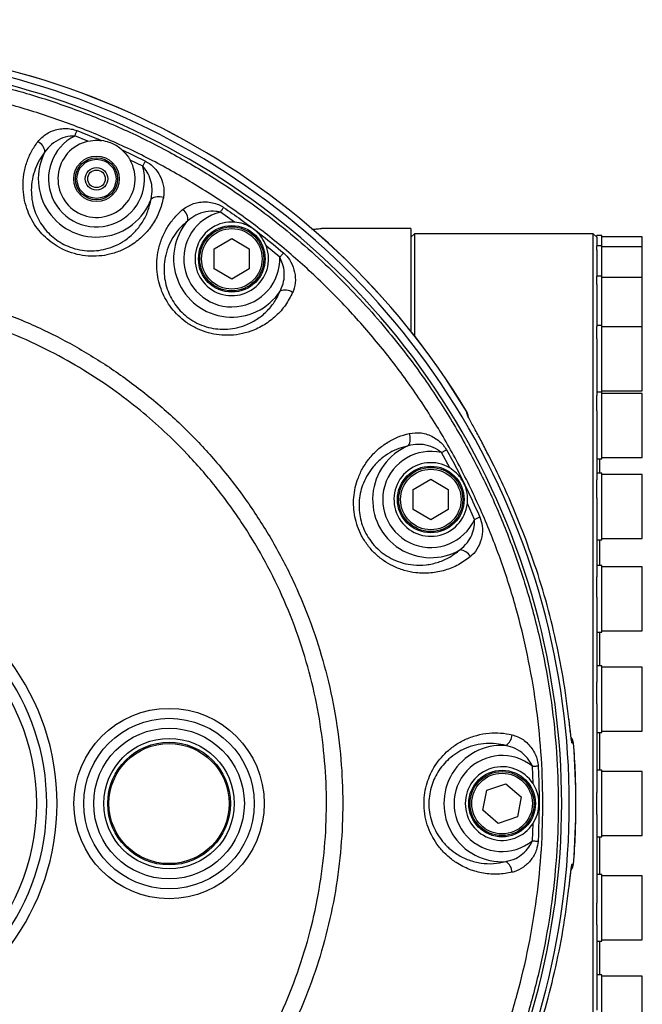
# Model space of a CAD drawing. Extents: x 0 to 8410, y 0 to 5940.
# Tile 79 of 210: x 3913 to 4091, y 4654 to 4935. Entities that reach past the tile are written whole.
import ezdxf

# ---------------------------------------------------------------- set-up
doc = ezdxf.new("R2010")
doc.units = 0
doc.header["$LTSCALE"] = 10
doc.layers.get('0').update_dxf_attribs({"linetype": 'CONTINUOUS'})
doc.styles.add('SLDTEXTSTYLE0', font='TXT', dxfattribs={"width": 0.605})
doc.dimstyles.new('SLDDIMSTYLE2', dxfattribs={"dimtxt": 50, "dimasz": 50, "dimexe": 0, "dimexo": 0.0625, "dimgap": 12.5, "dimtad": 1, "dimdec": 0, "dimrnd": 1e-09, "dimzin": 12, "dimtxsty": 'SLDTEXTSTYLE0', "dimsah": 1, "dimcen": 0.09, "dimazin": 3, "dimtfac": 1, "dimtofl": 0, "dimtmove": 0, "dimatfit": 3, "dimtolj": 1, "dimtzin": 12})

# ---------------------------------------------------------------- blocks, each defined once
blk = doc.blocks.new('_D_2')
at = {"color": 7, "linetype": 'CONTINUOUS'}
for p, q in [((3429.39, 5755.52), (5692.74, 5755.52)), ((5677.74, 624.37), (5677.74, 5755.52)), ((3280.76, 624.37), (5692.74, 624.37))]:
    blk.add_line(p, q, dxfattribs=at)
for points in [[(5677.74, 5755.52), (5670.24, 5705.52), (5685.24, 5705.52)], [(5677.74, 624.37), (5685.24, 674.37), (5670.24, 674.37)]]:
    blk.add_solid(points, dxfattribs=at)
at = {"color": 7, "linetype": 'CONTINUOUS', "insert": (5613.29, 3113.56), "char_height": 50, "attachment_point": 1, "rotation": 90, "style": 'SLDTEXTSTYLE0'}
blk.add_mtext('5131', dxfattribs=at)

msp = doc.modelspace()

# ---------------------------------------------------------------- linework, layer by layer
at = {"color": 8, "linetype": 'CONTINUOUS'}
for p, q in [((3932.64, 4900.22), (3928.88, 4901.71)), ((3942.16, 4897.9), (3949.06, 4894.55)), ((3948.3, 4893.06), (3944.67, 4894.86)), ((3974.45, 4877.15), (3970.39, 4879.98)), ((4090.76, 4870.06), (4090.76, 4872.99)), ((3987.35, 4867.11), (3983.53, 4870.26)), ((4090.76, 4861.38), (4090.76, 4870.06)), ((4090.76, 4847.29), (4090.76, 4861.38)), ((4090.76, 4833.08), (4090.76, 4847.29)), ((4090.76, 4829.02), (4090.76, 4833.08)), ((4090.76, 4812.73), (4090.76, 4828.32)), ((4040.87, 4822.15), (4040.77, 4822.39)), ((4090.76, 4810.05), (4090.76, 4812.73)), ((4035.82, 4807.07), (4033.43, 4811.42)), ((4078.56, 4809.69), (4078.56, 4805.58)), ((4090.76, 4788.48), (4090.76, 4805.21)), ((4042.89, 4792.38), (4040.86, 4796.91)), ((4090.76, 4786.94), (4090.76, 4788.48)), ((4078.56, 4786.58), (4078.56, 4779.21)), ((4090.76, 4761.27), (4090.76, 4778.85)), ((4078.56, 4760.21), (4078.56, 4750.6)), ((4090.76, 4760.58), (4090.76, 4761.27)), ((4090.76, 4731.97), (4090.76, 4750.24)), ((4078.56, 4731.6), (4078.56, 4720.85)), ((4059.59, 4717.03), (4059.39, 4721.99)), ((4090.76, 4702.22), (4090.76, 4720.49)), ((4059.39, 4700.72), (4059.59, 4705.67)), ((4078.56, 4701.85), (4078.56, 4691.1)), ((4090.76, 4672.47), (4090.76, 4690.74)), ((4078.56, 4672.1), (4078.56, 4662.49)), ((4090.76, 4643.86), (4090.76, 4662.13))]:
    msp.add_line(p, q, dxfattribs=at)
at = {"color": 7, "linetype": 'CONTINUOUS'}
for p, q in [((4024.76, 4875.35), (3999.23, 4875.35)), ((4024.76, 4875.35), (4024.76, 4845.98)), ((3968.66, 4869.56), (3973.66, 4872.45)), ((3973.66, 4872.45), (3978.66, 4869.56)), ((4025.76, 4873.85), (4024.76, 4872.85)), ((4076.76, 4873.85), (4025.76, 4873.85)), ((4025.76, 4873.85), (4025.76, 4844.71)), ((4077.76, 4872.85), (4076.76, 4873.85)), ((4076.76, 4711.35), (4076.76, 4873.85)), ((4079.26, 4873.35), (4077.76, 4873.35)), ((4077.76, 4872.85), (4077.76, 4873.35)), ((4077.76, 4872.82), (4077.76, 4870.42)), ((4079.26, 4870.42), (4079.26, 4873.35)), ((4090.76, 4872.99), (4079.26, 4872.99)), ((3968.66, 4863.79), (3968.66, 4869.56)), ((3978.66, 4869.56), (3978.66, 4863.79)), ((4079.26, 4870.42), (4077.76, 4870.42)), ((4077.76, 4869.11), (4077.76, 4870.42)), ((4077.76, 4869.11), (4077.76, 4861.74)), ((4079.26, 4861.74), (4079.26, 4870.42)), ((4090.76, 4870.06), (4079.26, 4870.06)), ((3973.66, 4860.9), (3968.66, 4863.79)), ((3978.66, 4863.79), (3973.66, 4860.9)), ((4079.26, 4861.74), (4077.76, 4861.74)), ((4077.76, 4859.33), (4077.76, 4861.73)), ((4079.26, 4847.65), (4079.26, 4861.74)), ((4090.76, 4861.38), (4079.26, 4861.38)), ((4077.76, 4859.33), (4077.76, 4847.35)), ((4079.26, 4847.65), (4077.76, 4847.65)), ((4077.76, 4843.87), (4077.76, 4847.35)), ((4079.26, 4828.69), (4079.26, 4847.65)), ((4090.76, 4847.29), (4079.26, 4847.29)), ((4077.76, 4843.87), (4077.76, 4827.74)), ((4079.26, 4828.69), (4077.76, 4828.69)), ((4077.76, 4823.32), (4077.76, 4827.74)), ((4079.26, 4829.02), (4090.76, 4829.02)), ((4079.26, 4809.69), (4079.26, 4828.69)), ((4090.76, 4828.32), (4079.26, 4828.32)), ((4040.71, 4823.05), (4040.71, 4823.01)), ((4041.13, 4821.76), (4041.15, 4821.58)), ((4077.76, 4823.32), (4077.76, 4803.66)), ((4077.76, 4809.69), (4079.26, 4809.69)), ((4079.26, 4810.05), (4090.76, 4810.05)), ((4079.26, 4805.58), (4077.76, 4805.58)), ((4079.26, 4786.58), (4079.26, 4805.58)), ((4090.76, 4805.21), (4079.26, 4805.21)), ((4025.42, 4800.94), (4030.42, 4803.83)), ((4030.42, 4803.83), (4035.42, 4800.94)), ((4077.76, 4798.46), (4077.76, 4803.66)), ((4025.42, 4795.17), (4025.42, 4800.94)), ((4035.42, 4800.94), (4035.42, 4795.17)), ((4077.76, 4798.46), (4077.76, 4776.04)), ((4030.42, 4792.28), (4025.42, 4795.17)), ((4035.42, 4795.17), (4030.42, 4792.28)), ((4077.76, 4786.58), (4079.26, 4786.58)), ((4079.26, 4786.94), (4090.76, 4786.94)), ((4079.26, 4779.21), (4077.76, 4779.21)), ((4079.26, 4760.21), (4079.26, 4779.21)), ((4090.76, 4778.85), (4079.26, 4778.85)), ((4077.76, 4770.25), (4077.76, 4776.04)), ((4077.76, 4770.25), (4077.76, 4745.92)), ((4077.76, 4760.21), (4079.26, 4760.21)), ((4079.26, 4760.58), (4090.76, 4760.58)), ((4079.26, 4750.6), (4077.76, 4750.6)), ((4079.26, 4731.6), (4079.26, 4750.6)), ((4090.76, 4750.24), (4079.26, 4750.24)), ((4077.76, 4739.78), (4077.76, 4745.92)), ((4077.76, 4739.78), (4077.76, 4714.48)), ((4077.76, 4731.6), (4079.26, 4731.6)), ((4079.26, 4731.97), (4090.76, 4731.97)), ((4079.26, 4720.85), (4077.76, 4720.85)), ((4079.26, 4701.85), (4079.26, 4720.85)), ((4090.76, 4720.49), (4079.26, 4720.49)), ((4046.41, 4715.14), (4051.87, 4717.02)), ((4051.87, 4717.02), (4056.22, 4713.23)), ((4045.3, 4709.48), (4046.41, 4715.14)), ((4077.76, 4708.22), (4077.76, 4714.48)), ((4056.22, 4713.23), (4055.11, 4707.56)), ((4049.65, 4705.69), (4045.3, 4709.48)), ((4076.76, 4548.85), (4076.76, 4711.35)), ((4055.11, 4707.56), (4049.65, 4705.69)), ((4077.76, 4708.22), (4077.76, 4682.92)), ((4077.76, 4701.85), (4079.26, 4701.85)), ((4079.26, 4702.22), (4090.76, 4702.22)), ((4079.26, 4691.1), (4077.76, 4691.1)), ((4079.26, 4690.92), (4079.26, 4691.1)), ((4079.26, 4672.1), (4079.26, 4690.92)), ((4090.76, 4690.74), (4079.26, 4690.74)), ((4077.76, 4676.78), (4077.76, 4682.92)), ((4077.76, 4676.78), (4077.76, 4652.45)), ((4077.76, 4672.1), (4079.26, 4672.1)), ((4079.26, 4672.47), (4090.76, 4672.47)), ((4079.26, 4662.49), (4077.76, 4662.49)), ((4079.26, 4661.77), (4079.26, 4662.49)), ((4090.76, 4662.13), (4079.26, 4662.13)), ((4079.26, 4643.49), (4079.26, 4661.77))]:
    msp.add_line(p, q, dxfattribs=at)
at = {"color": 8, "linetype": 'CONTINUOUS', "flags": 128}
for points in [[(3928.88, 4901.71), (3928.96, 4901.92), (3929.04, 4902.12), (3929.12, 4902.33), (3929.19, 4902.53), (3929.27, 4902.72), (3929.34, 4902.91), (3929.41, 4903.1), (3929.48, 4903.27)], [(3948.3, 4893.06), (3948.4, 4893.26), (3948.5, 4893.45), (3948.6, 4893.65), (3948.7, 4893.84), (3948.79, 4894.02), (3948.88, 4894.21), (3948.97, 4894.38), (3949.06, 4894.55)], [(3970.39, 4879.98), (3970.52, 4880.16), (3970.64, 4880.35), (3970.76, 4880.53), (3970.88, 4880.7), (3971, 4880.88), (3971.12, 4881.04), (3971.23, 4881.21), (3971.33, 4881.36)], [(3987.35, 4867.11), (3987.49, 4867.28), (3987.63, 4867.45), (3987.77, 4867.62), (3987.91, 4867.78), (3988.05, 4867.94), (3988.18, 4868.1), (3988.3, 4868.25), (3988.43, 4868.39)], [(4040.92, 4822.11), (4040.85, 4822.24), (4040.77, 4822.39)], [(4033.43, 4811.42), (4033.62, 4811.53), (4033.82, 4811.64), (4034.01, 4811.74), (4034.19, 4811.85), (4034.38, 4811.95), (4034.55, 4812.05), (4034.72, 4812.15), (4034.89, 4812.24)], [(4042.89, 4792.38), (4043.09, 4792.47), (4043.29, 4792.55), (4043.49, 4792.64), (4043.69, 4792.73), (4043.88, 4792.81), (4044.07, 4792.89), (4044.25, 4792.97), (4044.42, 4793.04)], [(4070.74, 4728.59), (4070.64, 4729.14), (4070.62, 4729.22)], [(4071.13, 4728.59), (4070.92, 4728.59), (4070.74, 4728.59)], [(4059.39, 4721.99), (4059.61, 4722), (4059.83, 4722.01), (4060.05, 4722.02), (4060.27, 4722.03), (4060.47, 4722.05), (4060.68, 4722.06), (4060.87, 4722.07), (4061.06, 4722.08)], [(4059.39, 4700.72), (4059.61, 4700.71), (4059.83, 4700.69), (4060.05, 4700.68), (4060.27, 4700.67), (4060.47, 4700.66), (4060.68, 4700.65), (4060.87, 4700.64), (4061.06, 4700.63)], [(4070.59, 4693.39), (4070.64, 4693.56), (4070.74, 4694.11)], [(4070.74, 4694.11), (4070.95, 4694.11), (4071.13, 4694.11)]]:
    msp.add_lwpolyline(points, dxfattribs=at)
at = {"color": 7, "linetype": 'CONTINUOUS'}
for centre, radius in [((3935.07, 4889.49), 6.5), ((3935.07, 4889.49), 6), ((3935.07, 4889.49), 5.57), ((3935.07, 4889.49), 3.2), ((3935.07, 4889.49), 2.5), ((3973.66, 4866.68), 9.5), ((3973.66, 4866.68), 9.13), ((4030.42, 4798.06), 9.5), ((4030.42, 4798.06), 9.14), ((3955.76, 4711.35), 18.59), ((3955.76, 4711.35), 17.5), ((3955.76, 4711.35), 17.14), ((4050.76, 4711.35), 9.5), ((4050.76, 4711.35), 9.13)]:
    msp.add_circle(centre, radius, dxfattribs=at)
at = {"color": 8, "linetype": 'CONTINUOUS'}
for centre, radius in [((3973.66, 4866.68), 8.63), ((4030.42, 4798.06), 8.63), ((3855.76, 4711.35), 62.15), ((3955.76, 4711.35), 27.14), ((3955.76, 4711.35), 24.31), ((3955.76, 4711.35), 21.48), ((4050.76, 4711.35), 8.64)]:
    msp.add_circle(centre, radius, dxfattribs=at)
at = {"color": 7, "linetype": 'CONTINUOUS'}
for centre, radius, start, end in [((3409.39, 4158), 1597.52, 55.72743, 154.20614), ((3855.76, 4711.35), 216.07, 31.124, 93), ((3855.76, 4711.35), 214.17, 267, 93), ((3855.76, 4711.35), 212, 267, 93), ((3935.07, 4889.49), 11, 102.7671, 29.2095), ((3973.66, 4866.68), 10.5, 85.6456, 19.9703), ((4038.14, 4821.51), 3, 4.9443, 30.4381), ((4030.42, 4798.06), 10.5, 59.0965, 353.7343), ((4068.14, 4728.35), 3.01, 4.6013, 38.0607), ((3855.76, 4711.35), 216.07, 0, 4.5765), ((4050.76, 4711.35), 10.5, 32.7474, 327.2524), ((3855.76, 4711.35), 216.07, 355.4233, 0), ((4068.13, 4694.36), 3.01, 321.5414, 355.3946)]:
    msp.add_arc(centre, radius, start, end, dxfattribs=at)
at = {"color": 8, "linetype": 'CONTINUOUS'}
for centre, radius, start, end in [((3855.76, 4711.35), 216.06, 31.1296, 93), ((3916.66, 4896.74), 3.74, 6.9462, 63.6124), ((3935.07, 4889.49), 13.7, 116.8863, 15.0823), ((3935.07, 4889.49), 16.6, 152.3587, 339.6033), ((3952.78, 4880.65), 3.74, 68.3497, 125.0255), ((3957.37, 4877.92), 3.74, 353.7724, 50.4363), ((3973.66, 4866.68), 13.7, 103.7826, 1.8347), ((3973.66, 4866.68), 16.6, 139.2057, 326.4119), ((3988.87, 4854.02), 3.74, 55.1706, 111.8525), ((4038.16, 4821.5), 2.98, 5.0145, 31.2756), ((4020.85, 4815.38), 3.74, 327.3601, 24.0407), ((4030.42, 4798.06), 16.6, 112.7837, 300.0298), ((4030.42, 4798.06), 13.7, 77.3134, 335.5101), ((4038.43, 4779.96), 3.74, 28.7718, 85.45), ((3855.76, 4711.35), 68.07, 286.8011, 73.1989), ((3855.76, 4711.35), 65.11, 286.8011, 73.1989), ((4049.88, 4731.12), 3.74, 300.9641, 357.6426), ((3855.76, 4711.35), 216.06, 355.4236, 4.5764), ((4050.76, 4711.35), 16.6, 86.3898, 273.6095), ((4050.76, 4711.35), 13.7, 50.9354, 309.0641), ((4049.88, 4691.58), 3.74, 2.3547, 59.0385)]:
    msp.add_arc(centre, radius, start, end, dxfattribs=at)
for points, knots in [([(3844.72, 4922.09), (3847.65, 4922.21), (3853.51, 4922.45), (3862.34, 4922.34), (3871.17, 4921.88), (3880.02, 4921.04), (3888.85, 4919.83), (3897.66, 4918.24), (3906.42, 4916.27), (3916.89, 4913.45), (3928.89, 4909.48), (3942.24, 4904.03), (3955.01, 4897.76), (3967.23, 4890.72), (3977.98, 4883.54), (3987.37, 4876.43), (3995.52, 4869.59), (4003.13, 4862.52), (4010.26, 4855.21), (4016.83, 4847.81), (4022.96, 4840.23), (4029.63, 4831.15), (4036.63, 4820.38), (4043.65, 4807.79), (4049.71, 4794.91), (4054.85, 4781.77), (4059.14, 4768.26), (4062.52, 4754.37), (4064.98, 4740.16), (4066.44, 4726), (4066.94, 4711.9), (4066.51, 4697.73), (4065.11, 4683.5), (4062.72, 4669.28), (4059.41, 4655.44), (4055.22, 4641.97), (4050.12, 4628.74), (4044.09, 4615.78), (4037.12, 4603.15), (4029.42, 4591.18), (4021.01, 4579.86), (4011.82, 4569.07), (4001.84, 4558.83), (3991.09, 4549.22), (3979.86, 4540.47), (3968.17, 4532.57), (3955.93, 4525.43), (3943.12, 4519.07), (3929.79, 4513.57), (3916.3, 4509.03), (3902.66, 4505.44), (3889.89, 4502.98), (3877.96, 4501.4), (3866.92, 4500.53), (3855.82, 4500.2), (3848.42, 4500.48), (3844.72, 4500.61)], [0, 0, 0, 0, 0.012852, 0.025704, 0.038642, 0.051579, 0.064621, 0.077663, 0.090793, 0.103923, 0.125156, 0.146094, 0.167032, 0.187432, 0.207833, 0.223581, 0.238999, 0.254417, 0.269055, 0.283693, 0.297731, 0.311769, 0.333003, 0.353942, 0.374882, 0.395284, 0.415686, 0.436921, 0.457863, 0.478804, 0.499208, 0.519612, 0.540847, 0.561787, 0.582727, 0.603129, 0.623532, 0.644766, 0.665706, 0.686646, 0.707049, 0.727451, 0.748685, 0.769624, 0.790564, 0.810966, 0.831368, 0.852603, 0.873543, 0.894483, 0.914885, 0.935288, 0.951399, 0.967576, 0.983754, 1, 1, 1, 1]), ([(3844.96, 4505.01), (3849.78, 4504.85), (3859.42, 4504.54), (3873.87, 4505.37), (3888.05, 4507.1), (3901.91, 4509.8), (3915.4, 4513.38), (3928.63, 4517.86), (3941.52, 4523.2), (3954.01, 4529.4), (3966.03, 4536.43), (3977.57, 4544.28), (3988.57, 4552.89), (3998.97, 4562.2), (4008.69, 4572.17), (4017.71, 4582.79), (4026, 4594.02), (4033.54, 4605.78), (4040.26, 4618), (4046.14, 4630.64), (4051.13, 4643.64), (4055.24, 4656.98), (4058.46, 4670.57), (4060.76, 4684.33), (4062.13, 4698.2), (4062.53, 4712.13), (4062, 4726.07), (4060.53, 4739.97), (4058.15, 4753.72), (4054.85, 4767.25), (4050.62, 4780.53), (4045.5, 4793.51), (4039.52, 4806.14), (4032.72, 4818.32), (4025.12, 4830), (4016.74, 4841.13), (4007.61, 4851.69), (3997.78, 4861.62), (3987.33, 4870.87), (3976.3, 4879.37), (3964.7, 4887.1), (3952.6, 4894.04), (3940.04, 4900.16), (3927.12, 4905.42), (3913.89, 4909.8), (3900.4, 4913.25), (3886.68, 4915.8), (3872.81, 4917.4), (3858.87, 4918.15), (3849.59, 4917.85), (3844.96, 4917.7)], [0, 0, 0, 0, 0.021554, 0.043135, 0.064689, 0.085429, 0.10624, 0.127075, 0.147886, 0.168626, 0.189363, 0.210171, 0.231003, 0.251811, 0.272549, 0.293286, 0.314093, 0.334925, 0.355733, 0.37647, 0.397207, 0.418016, 0.438848, 0.459657, 0.480394, 0.501133, 0.521943, 0.542777, 0.563586, 0.584325, 0.605064, 0.625873, 0.646707, 0.667516, 0.688254, 0.708993, 0.729802, 0.750635, 0.771444, 0.792183, 0.81292, 0.833728, 0.85456, 0.875368, 0.896105, 0.916837, 0.93764, 0.958467, 0.979269, 1, 1, 1, 1]), ([(3918.32, 4900.09), (3919.1, 4900.92), (3920.28, 4902.17), (3922.45, 4903.19), (3924.2, 4903.7), (3926.03, 4903.88), (3927.82, 4903.79), (3928.95, 4903.44), (3929.48, 4903.27)], [0, 0, 0, 0, 0.29588, 0.444244, 0.592526, 0.733799, 0.874824, 1, 1, 1, 1]), ([(3929.48, 4903.27), (3931.34, 4902.54), (3933.72, 4901.61), (3936.07, 4900.61), (3936.58, 4900.39)], [0, 0, 0, 0, 0.782774, 1, 1, 1, 1]), ([(3954.16, 4884.12), (3953.82, 4882.79), (3953.14, 4880.11), (3951.16, 4876.47), (3948.52, 4873.24), (3945.45, 4870.75), (3942.15, 4868.99), (3939, 4867.93), (3935.8, 4867.42), (3932.67, 4867.39), (3929.51, 4867.88), (3926.53, 4868.84), (3923.84, 4870.2), (3921.49, 4871.84), (3919.46, 4873.76), (3917.69, 4875.95), (3916.24, 4878.38), (3915.08, 4881.14), (3914.33, 4884.11), (3914.02, 4887.42), (3914.26, 4890.85), (3915.11, 4894.23), (3916.44, 4897.36), (3917.69, 4899.18), (3918.32, 4900.09)], [0, 0, 0, 0, 0.060093, 0.120191, 0.180417, 0.2406, 0.287691, 0.334745, 0.37444, 0.414105, 0.454056, 0.493991, 0.529594, 0.565209, 0.600152, 0.635113, 0.673282, 0.711471, 0.755675, 0.7999, 0.851736, 0.903585, 0.951796, 1, 1, 1, 1]), ([(3928.88, 4901.71), (3928.45, 4901.7), (3927.03, 4901.67), (3924.7, 4900.96), (3922.15, 4899.45), (3920.96, 4897.94), (3920.37, 4897.19)], [0, 0, 0, 0, 0.125444, 0.411331, 0.70771, 1, 1, 1, 1]), ([(3920.37, 4897.19), (3919.82, 4896.44), (3918.7, 4894.91), (3917.5, 4892.27), (3916.68, 4889.38), (3916.4, 4886.43), (3916.59, 4883.55), (3917.18, 4880.97), (3918.14, 4878.54), (3919.36, 4876.41), (3920.88, 4874.48), (3922.63, 4872.8), (3924.67, 4871.34), (3926.99, 4870.16), (3929.61, 4869.32), (3932.36, 4868.91), (3935.1, 4868.96), (3937.86, 4869.45), (3940.6, 4870.43), (3943.41, 4872.01), (3946.03, 4874.23), (3948.22, 4877.06), (3949.85, 4880.24), (3950.37, 4882.54), (3950.63, 4883.71)], [0, 0, 0, 0, 0.048164, 0.097144, 0.14904, 0.202021, 0.246113, 0.29108, 0.328758, 0.367237, 0.401278, 0.436179, 0.470456, 0.505868, 0.544198, 0.584134, 0.622816, 0.662706, 0.70922, 0.757091, 0.816985, 0.878799, 0.938611, 1, 1, 1, 1]), ([(3949.06, 4894.55), (3949.79, 4894.08), (3951.44, 4893.01), (3953.2, 4890.56), (3954.28, 4887.67), (3954.38, 4885.47), (3954.19, 4884.32), (3954.16, 4884.12)], [0, 0, 0, 0, 0.195146, 0.441082, 0.690102, 0.94826, 1, 1, 1, 1]), ([(3950.63, 4883.71), (3950.8, 4884.69), (3951.1, 4886.48), (3950.6, 4889.13), (3949.7, 4891.34), (3948.73, 4892.53), (3948.3, 4893.06)], [0, 0, 0, 0, 0.30508, 0.554127, 0.803538, 1, 1, 1, 1]), ([(3959.76, 4880.81), (3960.71, 4881.44), (3962.13, 4882.38), (3964.48, 4882.88), (3966.29, 4882.98), (3968.12, 4882.74), (3969.84, 4882.24), (3970.85, 4881.64), (3971.33, 4881.36)], [0, 0, 0, 0, 0.295979, 0.444382, 0.592712, 0.733984, 0.875007, 1, 1, 1, 1]), ([(3991.01, 4857.09), (3990.37, 4855.87), (3989.11, 4853.42), (3986.35, 4850.32), (3983.04, 4847.78), (3979.48, 4846.06), (3975.87, 4845.1), (3972.56, 4844.78), (3969.33, 4845.02), (3966.28, 4845.7), (3963.31, 4846.9), (3960.62, 4848.51), (3958.32, 4850.46), (3956.41, 4852.59), (3954.86, 4854.93), (3953.64, 4857.46), (3952.79, 4860.16), (3952.29, 4863.11), (3952.24, 4866.17), (3952.69, 4869.46), (3953.71, 4872.74), (3955.31, 4875.84), (3957.31, 4878.58), (3958.94, 4880.07), (3959.76, 4880.81)], [0, 0, 0, 0, 0.06011, 0.120225, 0.180467, 0.240666, 0.287743, 0.334782, 0.37448, 0.41415, 0.454103, 0.494037, 0.529668, 0.565307, 0.600269, 0.635249, 0.673427, 0.711624, 0.755841, 0.80008, 0.851928, 0.903789, 0.951895, 1, 1, 1, 1]), ([(3970.39, 4879.98), (3969.97, 4880.07), (3968.59, 4880.36), (3966.15, 4880.2), (3963.34, 4879.31), (3961.84, 4878.11), (3961.09, 4877.52)], [0, 0, 0, 0, 0.125188, 0.411027, 0.707538, 1, 1, 1, 1]), ([(3971.33, 4881.36), (3972.98, 4880.23), (3978.87, 4876.16), (3984.42, 4871.64), (3988.43, 4868.39)], [0, 0, 0, 0, 0.279589, 1, 1, 1, 1]), ([(3961.09, 4877.52), (3960.38, 4876.91), (3958.95, 4875.68), (3957.18, 4873.39), (3955.73, 4870.76), (3954.78, 4867.95), (3954.31, 4865.11), (3954.3, 4862.46), (3954.67, 4859.88), (3955.38, 4857.53), (3956.41, 4855.3), (3957.73, 4853.26), (3959.38, 4851.38), (3961.38, 4849.69), (3963.74, 4848.28), (3966.32, 4847.26), (3969, 4846.68), (3971.8, 4846.53), (3974.69, 4846.85), (3977.78, 4847.75), (3980.84, 4849.31), (3983.62, 4851.57), (3985.93, 4854.29), (3986.96, 4856.42), (3987.48, 4857.49)], [0, 0, 0, 0, 0.0480665, 0.0969411, 0.1488472, 0.2018397, 0.2459455, 0.2909262, 0.328614, 0.3671021, 0.401162, 0.4360837, 0.4703862, 0.5058277, 0.5441603, 0.5840986, 0.6227857, 0.6626765, 0.7091762, 0.7570299, 0.816937, 0.8787691, 0.9385933, 1, 1, 1, 1]), ([(3987.48, 4857.49), (3987.87, 4858.41), (3988.57, 4860.08), (3988.69, 4862.78), (3988.32, 4865.13), (3987.64, 4866.51), (3987.35, 4867.11)], [0, 0, 0, 0, 0.30612, 0.554897, 0.803953, 1, 1, 1, 1]), ([(3988.43, 4868.39), (3989.03, 4867.77), (3990.39, 4866.36), (3991.55, 4863.58), (3991.94, 4860.52), (3991.54, 4858.36), (3991.09, 4857.28), (3991.01, 4857.09)], [0, 0, 0, 0, 0.194835, 0.440428, 0.689138, 0.947687, 1, 1, 1, 1]), ([(3876.07, 4859.5), (3880.15, 4858.85), (3888.34, 4857.52), (3900.46, 4854.23), (3912.43, 4849.94), (3923.96, 4844.63), (3934.91, 4838.42), (3945.28, 4831.34), (3955.13, 4823.34), (3964.26, 4814.52), (3972.55, 4805.01), (3979.99, 4794.91), (3986.62, 4784.1), (3992.29, 4772.8), (3996.96, 4761.1), (4000.64, 4749.08), (4003.32, 4736.65), (4004.94, 4724.05), (4005.47, 4711.44), (4004.95, 4698.9), (4003.37, 4686.31), (4000.72, 4673.93), (3997.06, 4661.86), (3992.42, 4650.2), (3986.75, 4638.85), (3980.15, 4628.04), (3972.7, 4617.89), (3964.49, 4608.44), (3955.42, 4599.63), (3946.44, 4592.29), (3937.84, 4586.25), (3929.84, 4581.34), (3921, 4576.66), (3911.32, 4572.37), (3901.17, 4568.74), (3891.15, 4565.96), (3882.89, 4564.21), (3877.82, 4563.46), (3876.07, 4563.2)], [0, 0, 0, 0, 0.0289, 0.058, 0.087734, 0.117689, 0.146687, 0.175686, 0.205413, 0.235361, 0.264342, 0.293522, 0.323014, 0.352936, 0.38186, 0.410987, 0.440749, 0.470729, 0.499717, 0.528909, 0.558415, 0.588351, 0.617339, 0.646531, 0.676039, 0.70598, 0.734998, 0.764017, 0.793447, 0.823306, 0.84502, 0.866947, 0.888874, 0.91492, 0.940966, 0.964213, 0.987564, 1, 1, 1, 1]), ([(3875.44, 4567.8), (3879.47, 4568.45), (3887.55, 4569.77), (3899.33, 4572.99), (3910.77, 4577.12), (3921.83, 4582.2), (3932.52, 4588.26), (3942.65, 4595.2), (3952.11, 4602.91), (3960.83, 4611.34), (3968.89, 4620.56), (3976.15, 4630.42), (3982.53, 4640.83), (3988, 4651.69), (3992.58, 4663.11), (3996.16, 4674.85), (3998.73, 4686.8), (4000.29, 4698.86), (4000.83, 4711.13), (4000.33, 4723.39), (3998.79, 4735.53), (3996.27, 4747.44), (3992.71, 4759.23), (3988.16, 4770.65), (3982.69, 4781.58), (3976.36, 4791.96), (3969.12, 4801.87), (3961.72, 4810.37), (3954.48, 4817.54), (3947.42, 4823.7), (3939.73, 4829.57), (3931.16, 4835.23), (3921.6, 4840.6), (3910.98, 4845.51), (3899.54, 4849.65), (3887.67, 4852.92), (3879.53, 4854.24), (3875.44, 4854.91)], [0, 0, 0, 0, 0.029516, 0.059031, 0.088023, 0.11722, 0.146734, 0.176678, 0.205697, 0.234715, 0.264149, 0.294008, 0.322993, 0.352184, 0.38169, 0.41163, 0.44072, 0.469811, 0.499316, 0.529253, 0.558285, 0.587519, 0.617068, 0.647048, 0.676129, 0.70521, 0.734707, 0.76463, 0.786433, 0.808236, 0.832214, 0.856193, 0.882315, 0.911317, 0.940523, 0.970046, 1, 1, 1, 1]), ([(4040.77, 4822.39), (4040.76, 4822.55), (4040.73, 4822.77), (4040.71, 4822.99), (4040.71, 4823.05)], [0, 0, 0, 0, 0.720612, 1, 1, 1, 1]), ([(4041.71, 4781.76), (4040.6, 4780.94), (4038.37, 4779.31), (4034.52, 4777.77), (4030.43, 4776.96), (4026.48, 4777), (4022.82, 4777.74), (4019.71, 4778.93), (4016.92, 4780.57), (4014.49, 4782.55), (4012.36, 4784.94), (4010.67, 4787.58), (4009.47, 4790.35), (4008.71, 4793.1), (4008.36, 4795.88), (4008.39, 4798.69), (4008.83, 4801.49), (4009.69, 4804.35), (4011.01, 4807.12), (4012.87, 4809.87), (4015.25, 4812.36), (4018.05, 4814.42), (4021.07, 4815.99), (4023.2, 4816.6), (4024.26, 4816.9)], [0, 0, 0, 0, 0.0600916, 0.1201898, 0.1804145, 0.2405974, 0.287688, 0.3347408, 0.3744337, 0.4140983, 0.4540493, 0.4939811, 0.5295915, 0.5652105, 0.6001542, 0.6351124, 0.6732767, 0.7114602, 0.7556634, 0.7998869, 0.8517266, 0.9035786, 0.951792, 1, 1, 1, 1]), ([(4024.26, 4816.9), (4025.39, 4817.04), (4027.09, 4817.25), (4029.42, 4816.66), (4031.09, 4815.93), (4032.62, 4814.91), (4033.94, 4813.7), (4034.58, 4812.71), (4034.89, 4812.24)], [0, 0, 0, 0, 0.295879, 0.444235, 0.592518, 0.733795, 0.87483, 1, 1, 1, 1]), ([(4024, 4813.36), (4023.09, 4813.13), (4021.25, 4812.66), (4018.64, 4811.39), (4016.17, 4809.68), (4014.07, 4807.59), (4012.39, 4805.25), (4011.2, 4802.88), (4010.39, 4800.4), (4009.98, 4797.98), (4009.92, 4795.53), (4010.19, 4793.12), (4010.84, 4790.7), (4011.88, 4788.3), (4013.36, 4785.98), (4015.22, 4783.92), (4017.37, 4782.21), (4019.81, 4780.83), (4022.54, 4779.84), (4025.71, 4779.27), (4029.15, 4779.31), (4032.63, 4780.09), (4035.92, 4781.51), (4037.78, 4782.96), (4038.73, 4783.69)], [0, 0, 0, 0, 0.048168, 0.097153, 0.149052, 0.202034, 0.246127, 0.291095, 0.328767, 0.367242, 0.401282, 0.436182, 0.470464, 0.505883, 0.54421, 0.584141, 0.622824, 0.662712, 0.709228, 0.757097, 0.816989, 0.878803, 0.938612, 1, 1, 1, 1]), ([(4033.43, 4811.42), (4033.09, 4811.69), (4031.98, 4812.57), (4029.73, 4813.5), (4026.8, 4813.96), (4024.93, 4813.56), (4024, 4813.36)], [0, 0, 0, 0, 0.125426, 0.411342, 0.707714, 1, 1, 1, 1]), ([(4034.89, 4812.24), (4035.86, 4810.49), (4039.32, 4804.24), (4042.29, 4797.73), (4044.42, 4793.04)], [0, 0, 0, 0, 0.279859, 1, 1, 1, 1]), ([(4044.42, 4793.04), (4044.69, 4792.21), (4045.28, 4790.34), (4045.08, 4787.33), (4044.07, 4784.42), (4042.74, 4782.65), (4041.86, 4781.89), (4041.71, 4781.76)], [0, 0, 0, 0, 0.195114, 0.440992, 0.689966, 0.948169, 1, 1, 1, 1]), ([(4038.73, 4783.69), (4039.48, 4784.34), (4040.86, 4785.52), (4042.16, 4787.89), (4042.88, 4790.16), (4042.89, 4791.7), (4042.89, 4792.38)], [0, 0, 0, 0, 0.305231, 0.554241, 0.803598, 1, 1, 1, 1]), ([(4070.74, 4728.59), (4070.72, 4728.62), (4070.67, 4728.68), (4070.55, 4729.42), (4070.35, 4730.96), (4070.1, 4733.05), (4069.92, 4734.65), (4069.83, 4735.44)], [0, 0, 0, 0, 0.115998, 0.334752, 0.555253, 0.777294, 1, 1, 1, 1]), ([(4053.62, 4691.74), (4052.28, 4691.5), (4049.56, 4691.03), (4045.45, 4691.35), (4041.4, 4692.45), (4037.89, 4694.23), (4034.92, 4696.53), (4032.67, 4698.97), (4030.89, 4701.69), (4029.6, 4704.52), (4028.75, 4707.62), (4028.42, 4710.72), (4028.56, 4713.76), (4029.11, 4716.55), (4030.03, 4719.21), (4031.31, 4721.71), (4032.94, 4724.03), (4034.98, 4726.2), (4037.4, 4728.11), (4040.28, 4729.73), (4043.52, 4730.91), (4046.94, 4731.51), (4050.35, 4731.58), (4052.52, 4731.17), (4053.62, 4730.97)], [0, 0, 0, 0, 0.059238, 0.120207, 0.17947, 0.240635, 0.287077, 0.334769, 0.373921, 0.41414, 0.453382, 0.494038, 0.529138, 0.565295, 0.599829, 0.635203, 0.672971, 0.711564, 0.755322, 0.800016, 0.85128, 0.903724, 0.951422, 1, 1, 1, 1]), ([(4051.8, 4727.92), (4050.89, 4728.11), (4049.04, 4728.51), (4046.14, 4728.54), (4043.17, 4728.1), (4040.36, 4727.17), (4037.81, 4725.82), (4035.69, 4724.22), (4033.87, 4722.36), (4032.42, 4720.38), (4031.27, 4718.21), (4030.45, 4715.93), (4029.95, 4713.48), (4029.81, 4710.87), (4030.1, 4708.13), (4030.86, 4705.46), (4032.02, 4702.97), (4033.59, 4700.65), (4035.59, 4698.54), (4038.18, 4696.62), (4041.27, 4695.13), (4044.75, 4694.28), (4048.32, 4694.09), (4050.63, 4694.55), (4051.8, 4694.79)], [0, 0, 0, 0, 0.048098, 0.097009, 0.148918, 0.201911, 0.246015, 0.290994, 0.328676, 0.367157, 0.4012, 0.436106, 0.470396, 0.505826, 0.544159, 0.584098, 0.622788, 0.662681, 0.709193, 0.757056, 0.816957, 0.878783, 0.938603, 1, 1, 1, 1]), ([(4053.62, 4730.97), (4054.69, 4730.59), (4056.31, 4730.03), (4058.13, 4728.46), (4059.3, 4727.07), (4060.22, 4725.48), (4060.86, 4723.8), (4061, 4722.63), (4061.06, 4722.08)], [0, 0, 0, 0, 0.295935, 0.444296, 0.592605, 0.733873, 0.874889, 1, 1, 1, 1]), ([(4059.39, 4721.99), (4059.21, 4722.38), (4058.61, 4723.66), (4057, 4725.5), (4054.59, 4727.21), (4052.73, 4727.68), (4051.8, 4727.92)], [0, 0, 0, 0, 0.125327, 0.411195, 0.707639, 1, 1, 1, 1]), ([(4061.06, 4722.08), (4061.15, 4720.08), (4061.47, 4712.93), (4061.23, 4705.78), (4061.06, 4700.63)], [0, 0, 0, 0, 0.279729, 1, 1, 1, 1]), ([(4051.8, 4694.79), (4052.77, 4695.04), (4054.52, 4695.48), (4056.75, 4697.03), (4058.4, 4698.74), (4059.09, 4700.11), (4059.39, 4700.72)], [0, 0, 0, 0, 0.305581, 0.554492, 0.803725, 1, 1, 1, 1]), ([(4061.06, 4700.63), (4060.93, 4699.77), (4060.63, 4697.83), (4059.11, 4695.23), (4056.91, 4693.07), (4054.94, 4692.08), (4053.81, 4691.78), (4053.62, 4691.74)], [0, 0, 0, 0, 0.195011, 0.440767, 0.689638, 0.947987, 1, 1, 1, 1]), ([(4069.83, 4687.26), (4069.88, 4687.7), (4070.02, 4688.94), (4070.24, 4690.85), (4070.46, 4692.65), (4070.64, 4693.88), (4070.7, 4694.03), (4070.74, 4694.11)], [0, 0, 0, 0, 0.123538, 0.344912, 0.56451, 0.782567, 1, 1, 1, 1])]:
    msp.add_open_spline(points, degree=3, knots=knots, dxfattribs=at)
at = {"color": 7, "linetype": 'CONTINUOUS'}
for points, knots in [([(3932.64, 4900.22), (3933.55, 4900.37), (3934.87, 4900.58), (3936.18, 4900.44), (3936.58, 4900.39)], [0, 0, 0, 0, 0.688747, 1, 1, 1, 1]), ([(3942.16, 4897.9), (3942.01, 4898.03), (3940.99, 4898.86), (3939.11, 4899.89), (3937.29, 4900.25), (3936.58, 4900.39)], [0, 0, 0, 0, 0.0951, 0.649297, 1, 1, 1, 1]), ([(3942.16, 4897.9), (3942.88, 4897.21), (3943.83, 4896.29), (3944.51, 4895.14), (3944.67, 4894.86)], [0, 0, 0, 0, 0.758429, 1, 1, 1, 1]), ([(3983.53, 4870.26), (3983.11, 4871.16), (3982.25, 4873.04), (3979.94, 4875.28), (3977.23, 4876.73), (3975.3, 4877.02), (3974.45, 4877.15)], [0, 0, 0, 0, 0.245203, 0.514375, 0.786542, 1, 1, 1, 1]), ([(3996.53, 4875.07), (3996.75, 4875.09), (3997.53, 4875.16), (3998.41, 4875.26), (3999.15, 4875.34), (3999.21, 4875.35), (3999.23, 4875.35)], [0, 0, 0, 0, 0.115509, 0.421261, 0.735946, 1, 1, 1, 1]), ([(4056.97, 4788.14), (4055.97, 4790.65), (4053.99, 4795.66), (4050.69, 4803.04), (4047.73, 4809.14), (4045.23, 4813.96), (4043.64, 4816.94), (4042.46, 4819.13), (4041.62, 4820.67), (4041, 4821.83), (4040.9, 4822.08), (4040.87, 4822.15)], [0, 0, 0, 0, 0.195883, 0.391913, 0.587051, 0.694096, 0.800846, 0.854094, 0.907209, 0.972394, 1, 1, 1, 1]), ([(4040.86, 4796.91), (4040.89, 4797.9), (4040.95, 4799.98), (4039.85, 4803.01), (4038.08, 4805.49), (4036.5, 4806.59), (4035.82, 4807.07)], [0, 0, 0, 0, 0.247298, 0.518585, 0.791962, 1, 1, 1, 1]), ([(4069.83, 4735.44), (4069.59, 4737.43), (4068.86, 4743.38), (4067.16, 4753.25), (4064.47, 4765.02), (4061.14, 4776.69), (4058.36, 4784.32), (4056.97, 4788.14)], [0, 0, 0, 0, 0.110279, 0.330906, 0.552218, 0.775752, 1, 1, 1, 1]), ([(4070.6, 4729.21), (4070.6, 4729.21), (4070.61, 4729.19), (4070.58, 4729.31), (4070.53, 4729.6), (4070.45, 4730.22), (4070.33, 4731.11), (4070.2, 4732.27), (4070.04, 4733.61), (4069.92, 4734.7), (4069.85, 4735.32), (4069.83, 4735.45)], [0, 0, 0, 0, 0.006193, 0.078016, 0.184135, 0.318627, 0.468398, 0.628895, 0.791585, 0.957251, 1, 1, 1, 1]), ([(4059.59, 4705.67), (4060.06, 4706.55), (4061.03, 4708.38), (4061.41, 4711.57), (4060.93, 4714.59), (4060, 4716.29), (4059.59, 4717.03)], [0, 0, 0, 0, 0.246432, 0.51683, 0.789717, 1, 1, 1, 1]), ([(4069.83, 4687.26), (4069.89, 4687.71), (4069.99, 4688.66), (4070.15, 4690.02), (4070.3, 4691.28), (4070.43, 4692.33), (4070.52, 4693.04), (4070.59, 4693.43), (4070.6, 4693.47), (4070.6, 4693.49)], [0, 0, 0, 0, 0.153716, 0.319327, 0.48449, 0.647156, 0.805775, 0.924579, 1, 1, 1, 1]), ([(4056.97, 4634.57), (4057.66, 4636.44), (4059.76, 4642.06), (4062.8, 4651.61), (4065.83, 4663.28), (4068.26, 4675.18), (4069.31, 4683.23), (4069.83, 4687.26)], [0, 0, 0, 0, 0.110282, 0.330906, 0.552217, 0.77575, 1, 1, 1, 1])]:
    msp.add_open_spline(points, degree=3, knots=knots, dxfattribs=at)

# ---------------------------------------------------------------- dimensions: what is measured, and where the dimension line sits
dim = msp.add_linear_dim(base=(5677.74, 5755.52), p1=(3260.76, 624.37), p2=(3409.39, 5755.52), angle=90, dimstyle='SLDDIMSTYLE2', dxfattribs=at)
dim.commit()
dim.dimension.update_dxf_attribs({"geometry": '_D_2', "text_midpoint": (5677.74, 3189.95), "dimtype": 160})

doc.saveas('drawing.dxf')
